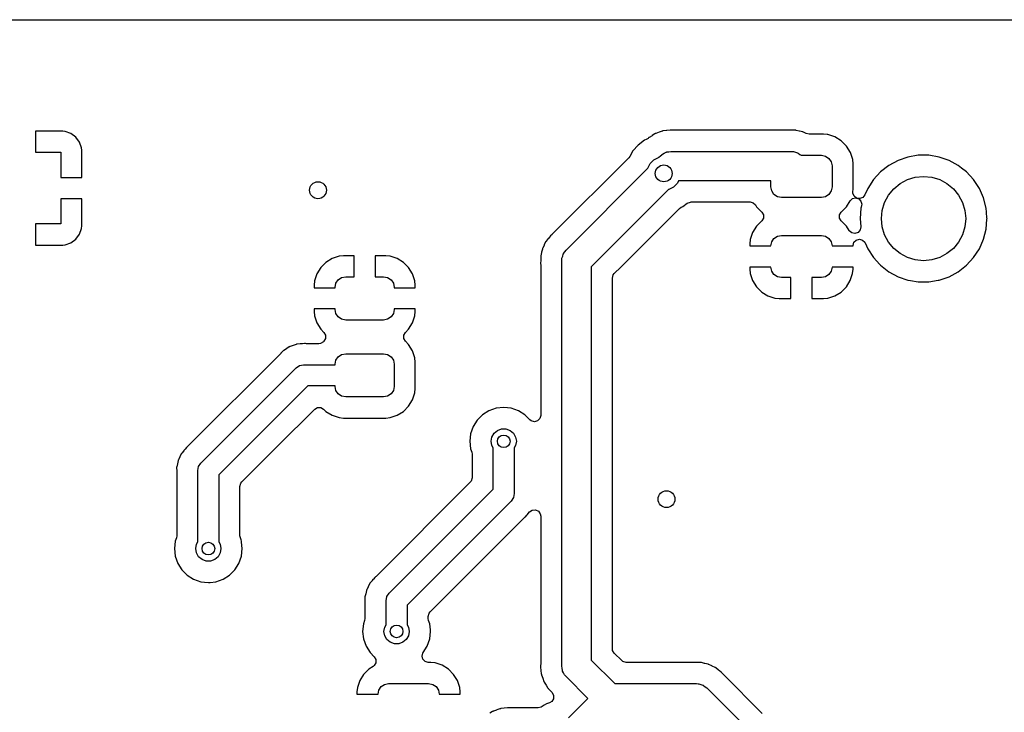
# Model space of a CAD drawing. Extents: x 44 to 146, y -87 to -25.
# Tile 19 of 20: x 106 to 130, y -42 to -25. Entities that reach past the tile are written whole.
import ezdxf

# ---------------------------------------------------------------- set-up
doc = ezdxf.new("R2010")
doc.units = 0
doc.layers.add('BLACK', color=7, linetype='CONTINUOUS')

msp = doc.modelspace()

# ---------------------------------------------------------------- linework, layer by layer
at = {"layer": 'BLACK', "linetype": 'CONTINUOUS'}
for p, q in [((84.320298, -25.2545), (140.635872, -25.2545)), ((107.347823, -27.9), (106.7, -27.9)), ((106.7, -27.9), (106.7, -28.4)), ((107.347842, -27.900001), (107.347823, -27.9)), ((107.407378, -27.906401), (107.347842, -27.900001)), ((107.542084, -27.956645), (107.407376, -27.906401)), ((107.407376, -27.906401), (107.407378, -27.906401)), ((107.542094, -27.95665), (107.542084, -27.956645)), ((107.657187, -28.042809), (107.542094, -27.95665)), ((121.322548, -28.005605), (121.254861, -28.046331)), ((121.325975, -28.003479), (121.322548, -28.005605)), ((121.392485, -27.960966), (121.325975, -28.003479)), ((121.399721, -27.957378), (121.392485, -27.960966)), ((121.405993, -27.954232), (121.399664, -27.957264)), ((121.399664, -27.957264), (121.399721, -27.957378)), ((121.406047, -27.954347), (121.405993, -27.954232)), ((121.413372, -27.950958), (121.406047, -27.954347)), ((121.488216, -27.925738), (121.413372, -27.950958)), ((121.492015, -27.9244), (121.488216, -27.925738)), ((121.566129, -27.897173), (121.492015, -27.9244)), ((121.573972, -27.895223), (121.566129, -27.897173)), ((121.580772, -27.893497), (121.573941, -27.895098)), ((121.573941, -27.895098), (121.573972, -27.895223)), ((121.5808, -27.893623), (121.580772, -27.893497)), ((121.588687, -27.891886), (121.5808, -27.893623)), ((121.58869, -27.891886), (121.588687, -27.891886)), ((121.588692, -27.891885), (121.58869, -27.891886)), ((121.588696, -27.891885), (121.588692, -27.891885)), ((121.667225, -27.883343), (121.588696, -27.891885)), ((121.671225, -27.882853), (121.667225, -27.883343)), ((121.74943, -27.872198), (121.671225, -27.882853)), ((121.796781, -27.876054), (121.74943, -27.872198)), ((121.801123, -27.876408), (121.796781, -27.876054)), ((121.813216, -27.8769), (121.801123, -27.876408)), ((124.527572, -27.8769), (121.813216, -27.8769)), ((124.545104, -27.875233), (124.527572, -27.8769)), ((124.545115, -27.875363), (124.545104, -27.875233)), ((124.553173, -27.874706), (124.545115, -27.875363)), ((124.6321, -27.876845), (124.553173, -27.874706)), ((124.636135, -27.8769), (124.6321, -27.876845)), ((124.715096, -27.8769), (124.636135, -27.8769)), ((124.715097, -27.8769), (124.715096, -27.8769)), ((124.723125, -27.877773), (124.715097, -27.8769)), ((124.723138, -27.877644), (124.723125, -27.877773)), ((124.730112, -27.878498), (124.723138, -27.877644)), ((124.730095, -27.878626), (124.730112, -27.878498)), ((124.738099, -27.879716), (124.730095, -27.878626)), ((124.814743, -27.898777), (124.738099, -27.879716)), ((124.818671, -27.899697), (124.814743, -27.898777)), ((124.895763, -27.916666), (124.818671, -27.899697)), ((124.903418, -27.919246), (124.895763, -27.916666)), ((124.903459, -27.919123), (124.903418, -27.919246)), ((124.910086, -27.921456), (124.903459, -27.919123)), ((124.910041, -27.921579), (124.910086, -27.921456)), ((124.91762, -27.924363), (124.910041, -27.921579)), ((124.979771, -27.955186), (124.91762, -27.924363)), ((125.045971, -27.9707), (124.979771, -27.955186)), ((125.391405, -27.9707), (125.045971, -27.9707)), ((125.391409, -27.9707), (125.391405, -27.9707)), ((125.473639, -27.9791), (125.391409, -27.9707)), ((125.494198, -27.981201), (125.473639, -27.9791)), ((125.564741, -28.004577), (125.494198, -27.981201)), ((125.660734, -28.036386), (125.564741, -28.004577)), ((107.65719, -28.042812), (107.657187, -28.042809)), ((107.743349, -28.157905), (107.65719, -28.042812)), ((107.743354, -28.157915), (107.743349, -28.157905)), ((107.793598, -28.292622), (107.743354, -28.157915)), ((120.994127, -28.227113), (120.867468, -28.367782)), ((121.147273, -28.115846), (120.994127, -28.227113)), ((121.147277, -28.115844), (121.147273, -28.115846)), ((121.183499, -28.099717), (121.147277, -28.115844)), ((121.228248, -28.068963), (121.183499, -28.099717)), ((121.236611, -28.0606), (121.228248, -28.068963)), ((121.242905, -28.055541), (121.236611, -28.0606)), ((121.248355, -28.051118), (121.242825, -28.055441)), ((121.242825, -28.055441), (121.242905, -28.055541)), ((121.248432, -28.051219), (121.248355, -28.051118)), ((121.254861, -28.046331), (121.248432, -28.051219)), ((125.810056, -28.128488), (125.660734, -28.036386)), ((125.934112, -28.252544), (125.810056, -28.128488)), ((126.026214, -28.401866), (125.934112, -28.252544)), ((106.7, -28.4), (107.3, -28.4)), ((107.3, -28.4), (107.3, -29)), ((107.799998, -28.352157), (107.793598, -28.292622)), ((107.8, -28.352177), (107.799998, -28.352157)), ((107.8, -29), (107.8, -28.352177)), ((120.867465, -28.367787), (120.792635, -28.497394)), ((120.867468, -28.367782), (120.867465, -28.367787)), ((121.487152, -28.517872), (121.525112, -28.479913)), ((121.525112, -28.479913), (121.552717, -28.456533)), ((121.552717, -28.456533), (121.557626, -28.451201)), ((121.557626, -28.451201), (121.561468, -28.449121)), ((121.561468, -28.449121), (121.569223, -28.442554)), ((121.569223, -28.442554), (121.614563, -28.420387)), ((121.614563, -28.420387), (121.658955, -28.396364)), ((121.658955, -28.396364), (121.666163, -28.395161)), ((121.666163, -28.395161), (121.672732, -28.39195)), ((121.672732, -28.39195), (121.722822, -28.385706)), ((121.722822, -28.385706), (121.7726, -28.3774)), ((121.7726, -28.3774), (124.6226, -28.3774)), ((124.6226, -28.3774), (124.65865, -28.380387)), ((124.65865, -28.380387), (124.665893, -28.380088)), ((124.665893, -28.380088), (124.67008, -28.381334)), ((124.67008, -28.381334), (124.680208, -28.382174)), ((124.680208, -28.382174), (124.727939, -28.39856)), ((124.727939, -28.39856), (124.776319, -28.412963)), ((124.776319, -28.412963), (124.782267, -28.41721)), ((124.782267, -28.41721), (124.789182, -28.419584)), ((124.789182, -28.419584), (124.82902, -28.450591)), ((124.82902, -28.450591), (124.857884, -28.4712)), ((124.857884, -28.4712), (125.3414, -28.4712)), ((125.3414, -28.4712), (125.437071, -28.49023)), ((126.081399, -28.568403), (126.026214, -28.401866)), ((127.637664, -28.4715), (127.39239, -28.512427)), ((127.637665, -28.4715), (127.637664, -28.4715)), ((127.886335, -28.4715), (127.637665, -28.4715)), ((128.131609, -28.512427), (127.886335, -28.4715)), ((120.768957, -28.528252), (118.959726, -30.337483)), ((120.792635, -28.497394), (120.768957, -28.528252)), ((121.219577, -28.776393), (121.276393, -28.664886)), ((121.276393, -28.664886), (121.364886, -28.576393)), ((121.364886, -28.576393), (121.476393, -28.519577)), ((121.476393, -28.519577), (121.487152, -28.517872)), ((125.437071, -28.49023), (125.518177, -28.544423)), ((125.518177, -28.544423), (125.57237, -28.625529)), ((125.57237, -28.625529), (125.5914, -28.7212)), ((125.5914, -28.7212), (125.5914, -29.2212)), ((126.091899, -28.671192), (126.081399, -28.568403)), ((126.0919, -29.271209), (126.091899, -28.671192)), ((126.938489, -28.711527), (126.742256, -28.864261)), ((126.938494, -28.711523), (126.938489, -28.711527)), ((127.157184, -28.593174), (126.938494, -28.711523)), ((127.157188, -28.593172), (127.157184, -28.593174)), ((127.392386, -28.512428), (127.157188, -28.593172)), ((127.39239, -28.512427), (127.392386, -28.512428)), ((128.131613, -28.512428), (128.131609, -28.512427)), ((128.366811, -28.593172), (128.131613, -28.512428)), ((128.366815, -28.593174), (128.366811, -28.593172)), ((128.585505, -28.711523), (128.366815, -28.593174)), ((128.585508, -28.711525), (128.585505, -28.711523)), ((128.585509, -28.711526), (128.585508, -28.711525)), ((128.664343, -28.772885), (128.585509, -28.711526)), ((119.284913, -30.720113), (121.217872, -28.787153)), ((121.217872, -28.787153), (121.219577, -28.776393)), ((126.742256, -28.864261), (126.573837, -29.047212)), ((128.781743, -28.864261), (128.664343, -28.772885)), ((128.950162, -29.047212), (128.781743, -28.864261)), ((107.3, -29), (107.8, -29)), ((121.923607, -29.135114), (121.835114, -29.223607)), ((121.953014, -29.0774), (121.923607, -29.135114)), ((124.1414, -29.0774), (121.953014, -29.0774)), ((124.1414, -29.2212), (124.1414, -29.0774)), ((126.573837, -29.047212), (126.437828, -29.25539)), ((127.054893, -29.264893), (127.20643, -29.14053)), ((127.20643, -29.14053), (127.379317, -29.04812)), ((127.379317, -29.04812), (127.56691, -28.991215)), ((127.56691, -28.991215), (127.762, -28.972)), ((127.762, -28.972), (127.95709, -28.991215)), ((127.95709, -28.991215), (128.144683, -29.04812)), ((128.144683, -29.04812), (128.31757, -29.14053)), ((128.31757, -29.14053), (128.469107, -29.264893)), ((128.950163, -29.047214), (128.950162, -29.047212)), ((128.950164, -29.047215), (128.950163, -29.047214)), ((129.086173, -29.255393), (128.950164, -29.047215)), ((121.712846, -29.282127), (119.8824, -31.112574)), ((121.723607, -29.280423), (121.712846, -29.282127)), ((121.835114, -29.223607), (121.723607, -29.280423)), ((124.16043, -29.316871), (124.1414, -29.2212)), ((124.214623, -29.397977), (124.16043, -29.316871)), ((124.295729, -29.45217), (124.214623, -29.397977)), ((125.518177, -29.397977), (125.437071, -29.45217)), ((125.57237, -29.316871), (125.518177, -29.397977)), ((125.5914, -29.2212), (125.57237, -29.316871)), ((126.085398, -29.334852), (126.0919, -29.271209)), ((126.08553, -29.366383), (126.085398, -29.334852)), ((126.113566, -29.438235), (126.08553, -29.366383)), ((126.370076, -29.409847), (126.321868, -29.470053)), ((126.437828, -29.25539), (126.370076, -29.409847)), ((126.83812, -29.589317), (126.93053, -29.41643)), ((126.93053, -29.41643), (127.054893, -29.264893)), ((128.469107, -29.264893), (128.59347, -29.41643)), ((128.59347, -29.41643), (128.68588, -29.589317)), ((129.186063, -29.483119), (129.086173, -29.255393)), ((107.8, -29.5), (107.3, -29.5)), ((107.3, -29.5), (107.3, -30.1)), ((107.8, -30.147822), (107.8, -29.5)), ((122.05273, -29.684151), (122.159806, -29.606355)), ((122.159806, -29.606355), (122.231812, -29.578716)), ((122.231812, -29.578716), (122.247386, -29.5779)), ((122.247386, -29.5779), (123.646473, -29.5779)), ((123.646473, -29.5779), (123.720973, -29.597862)), ((123.720973, -29.597862), (123.773289, -29.648678)), ((123.773289, -29.648678), (123.798688, -29.689856)), ((124.3914, -29.4712), (124.295729, -29.45217)), ((125.3414, -29.4712), (124.3914, -29.4712)), ((125.437071, -29.45217), (125.3414, -29.4712)), ((125.934112, -29.689856), (126.020879, -29.549182)), ((126.020879, -29.549182), (126.076979, -29.496254)), ((126.076979, -29.496254), (126.152028, -29.478466)), ((126.170844, -29.484099), (126.113566, -29.438235)), ((126.152028, -29.478466), (126.170844, -29.484099)), ((126.250016, -29.498089), (126.18378, -29.487971)), ((126.18378, -29.487971), (126.225916, -29.500586)), ((126.225916, -29.500586), (126.278845, -29.556686)), ((126.321868, -29.470053), (126.250016, -29.498089)), ((126.278845, -29.556686), (126.296633, -29.631735)), ((126.296633, -29.631735), (126.292137, -29.663975)), ((126.781215, -29.77691), (126.83812, -29.589317)), ((128.68588, -29.589317), (128.742785, -29.77691)), ((129.247108, -29.724179), (129.186063, -29.483119)), ((120.581587, -31.1212), (121.971749, -29.731037)), ((121.971749, -29.731037), (122.016504, -29.70028)), ((122.016504, -29.70028), (122.040743, -29.689487)), ((122.040743, -29.689487), (122.05273, -29.684151)), ((123.798688, -29.689856), (123.922744, -29.813912)), ((123.922744, -29.813912), (123.922746, -29.813913)), ((123.922746, -29.813913), (123.925027, -29.816194)), ((123.925027, -29.816194), (123.963591, -29.882989)), ((123.963591, -29.882989), (123.963591, -29.960117)), ((125.769209, -29.88299), (125.807773, -29.816195)), ((125.769209, -29.960118), (125.769209, -29.88299)), ((125.807773, -29.816195), (125.861086, -29.762882)), ((125.861086, -29.762882), (125.934112, -29.689856)), ((126.276891, -29.724183), (126.256357, -29.971998)), ((126.283616, -29.697626), (126.276891, -29.724183)), ((126.292137, -29.663975), (126.283616, -29.697626)), ((126.762, -29.972), (126.781215, -29.77691)), ((128.742785, -29.77691), (128.762, -29.972)), ((129.254733, -29.816195), (129.247108, -29.724179)), ((129.266658, -29.960118), (129.254733, -29.816195)), ((107.3, -30.1), (106.7, -30.1)), ((106.7, -30.1), (106.7, -30.6)), ((123.925027, -30.026912), (123.79908, -30.152858)), ((123.963591, -29.960117), (123.925027, -30.026912)), ((125.807773, -30.026913), (125.769209, -29.960118)), ((125.933719, -30.152859), (125.807773, -30.026913)), ((126.256357, -29.971998), (126.256357, -29.972001)), ((126.256357, -29.972001), (126.272349, -30.164996)), ((126.781215, -30.16709), (126.762, -29.972)), ((128.762, -29.972), (128.742785, -30.16709)), ((129.247108, -30.219821), (129.266814, -29.982001)), ((129.267643, -29.972), (129.266658, -29.960118)), ((129.266814, -29.982001), (129.267643, -29.972)), ((107.65719, -30.457187), (107.743349, -30.342094)), ((107.743349, -30.342094), (107.743354, -30.342084)), ((107.743354, -30.342084), (107.793598, -30.207377)), ((107.793598, -30.207377), (107.799998, -30.147842)), ((107.799998, -30.147842), (107.8, -30.147822)), ((118.95083, -30.345684), (118.911304, -30.379258)), ((118.959726, -30.337483), (118.95083, -30.345684)), ((123.707042, -30.302078), (123.651894, -30.468502)), ((123.79908, -30.152859), (123.707042, -30.302078)), ((123.79908, -30.152858), (123.79908, -30.152859)), ((125.997041, -30.255521), (125.933719, -30.152859)), ((126.001413, -30.262201), (125.997041, -30.255521)), ((126.060268, -30.312049), (126.001413, -30.262201)), ((126.136162, -30.325791), (126.060268, -30.312049)), ((126.208759, -30.299745), (126.136162, -30.325791)), ((126.258607, -30.24089), (126.208759, -30.299745)), ((126.272349, -30.164996), (126.258607, -30.24089)), ((126.83812, -30.354683), (126.781215, -30.16709)), ((126.93053, -30.52757), (126.83812, -30.354683)), ((128.68588, -30.354683), (128.59347, -30.52757)), ((128.742785, -30.16709), (128.68588, -30.354683)), ((129.186063, -30.460881), (129.247108, -30.219821)), ((107.407377, -30.593598), (107.542084, -30.543354)), ((107.542084, -30.543354), (107.542094, -30.543349)), ((107.542094, -30.543349), (107.657187, -30.45719)), ((107.657187, -30.45719), (107.65719, -30.457187)), ((118.799344, -30.526537), (118.766182, -30.598214)), ((118.803509, -30.519616), (118.799344, -30.526537)), ((118.807097, -30.513587), (118.803399, -30.519549)), ((118.803399, -30.519549), (118.803509, -30.519616)), ((118.807204, -30.513656), (118.807097, -30.513587)), ((118.811552, -30.506854), (118.807204, -30.513656)), ((118.834906, -30.4778), (118.811552, -30.506854)), ((118.861055, -30.445267), (118.834906, -30.4778)), ((118.863523, -30.44211), (118.861055, -30.445267)), ((118.911296, -30.379266), (118.863523, -30.44211)), ((118.911304, -30.379258), (118.911296, -30.379266)), ((123.651892, -30.468511), (123.6414, -30.57121)), ((123.6414, -30.57121), (123.6414, -30.6212)), ((123.651894, -30.468502), (123.651892, -30.468511)), ((124.1414, -30.6212), (124.16043, -30.525529)), ((124.16043, -30.525529), (124.214623, -30.444423)), ((124.214623, -30.444423), (124.295729, -30.39023)), ((124.295729, -30.39023), (124.3914, -30.3712)), ((124.3914, -30.3712), (125.3414, -30.3712)), ((125.3414, -30.3712), (125.437071, -30.39023)), ((125.437071, -30.39023), (125.518177, -30.444423)), ((125.518177, -30.444423), (125.57237, -30.525529)), ((125.57237, -30.525529), (125.5914, -30.6212)), ((126.091399, -30.609444), (126.111361, -30.534944)), ((126.111361, -30.534944), (126.165899, -30.480406)), ((126.165899, -30.480406), (126.240399, -30.460444)), ((126.240399, -30.460444), (126.314899, -30.480406)), ((126.314899, -30.480406), (126.369437, -30.534944)), ((126.369437, -30.534944), (126.376849, -30.549592)), ((126.376849, -30.549592), (126.437825, -30.688605)), ((127.054893, -30.679107), (126.93053, -30.52757)), ((128.59347, -30.52757), (128.469107, -30.679107)), ((129.086173, -30.688607), (129.186063, -30.460881)), ((106.7, -30.6), (107.347823, -30.6)), ((107.347823, -30.6), (107.347842, -30.599998)), ((107.347842, -30.599998), (107.407377, -30.593598)), ((118.703777, -30.775454), (118.684715, -30.852106)), ((118.704697, -30.771528), (118.703777, -30.775454)), ((118.721667, -30.694434), (118.704697, -30.771528)), ((118.724247, -30.686778), (118.721667, -30.694434)), ((118.726458, -30.68011), (118.724125, -30.686736)), ((118.724125, -30.686736), (118.724247, -30.686778)), ((118.726581, -30.680155), (118.726458, -30.68011)), ((118.729365, -30.672575), (118.726581, -30.680155)), ((118.764441, -30.601848), (118.729365, -30.672575)), ((118.766182, -30.598214), (118.764441, -30.601848)), ((119.20356, -30.86226), (119.217963, -30.813881)), ((119.217963, -30.813881), (119.22221, -30.807932)), ((119.22221, -30.807932), (119.224584, -30.801018)), ((119.224584, -30.801018), (119.255591, -30.761179)), ((119.255591, -30.761179), (119.284913, -30.720113)), ((123.6414, -30.6212), (124.1414, -30.6212)), ((125.5914, -30.6212), (126.091399, -30.6212)), ((126.091399, -30.6212), (126.091399, -30.609444)), ((126.437825, -30.688605), (126.573837, -30.896787)), ((127.20643, -30.80347), (127.054893, -30.679107)), ((127.379317, -30.89588), (127.20643, -30.80347)), ((128.31757, -30.80347), (128.144683, -30.89588)), ((128.469107, -30.679107), (128.31757, -30.80347)), ((128.950164, -30.896785), (129.086173, -30.688607)), ((113.588659, -31.01068), (113.46468, -31.134659)), ((113.737878, -30.918642), (113.588659, -31.01068)), ((113.904303, -30.863494), (113.737878, -30.918642)), ((114.007026, -30.853), (113.904303, -30.863494)), ((114.257, -30.853), (114.007026, -30.853)), ((114.257, -31.353), (114.257, -30.853)), ((115.006989, -30.853), (114.757, -30.853)), ((114.757, -30.853), (114.757, -31.353)), ((115.109688, -30.863492), (115.006989, -30.853)), ((115.109697, -30.863494), (115.109688, -30.863492)), ((115.276121, -30.918642), (115.109697, -30.863494)), ((115.42534, -31.01068), (115.276121, -30.918642)), ((115.549319, -31.134659), (115.42534, -31.01068)), ((118.681845, -30.958099), (118.679706, -31.037028)), ((118.679706, -31.037028), (118.680363, -31.045088)), ((118.680363, -31.045088), (118.680232, -31.045098)), ((118.680232, -31.045098), (118.6819, -31.062628)), ((118.6819, -30.954064), (118.681845, -30.958099)), ((118.682773, -30.867079), (118.6819, -30.875107)), ((118.6819, -30.875107), (118.6819, -30.954064)), ((118.683498, -30.860089), (118.682644, -30.867065)), ((118.682644, -30.867065), (118.682773, -30.867079)), ((118.683625, -30.860107), (118.683498, -30.860089)), ((118.684715, -30.852106), (118.683625, -30.860107)), ((119.1824, -30.9676), (119.185387, -30.931549)), ((119.1824, -40.5892), (119.1824, -30.9676)), ((119.185088, -30.924307), (119.186334, -30.920119)), ((119.185387, -30.931549), (119.185088, -30.924307)), ((119.186334, -30.920119), (119.187174, -30.909992)), ((119.187174, -30.909992), (119.20356, -30.86226)), ((126.573837, -30.896787), (126.726505, -31.062628)), ((127.56691, -30.952785), (127.379317, -30.89588)), ((127.762, -30.972), (127.56691, -30.952785)), ((127.95709, -30.952785), (127.762, -30.972)), ((128.144683, -30.89588), (127.95709, -30.952785)), ((128.781744, -31.079738), (128.950164, -30.896785)), ((113.372642, -31.283878), (113.317494, -31.450302)), ((113.46468, -31.134659), (113.372642, -31.283878)), ((115.641357, -31.283878), (115.549319, -31.134659)), ((115.696505, -31.450303), (115.641357, -31.283878)), ((118.6819, -31.062628), (118.6819, -34.640104)), ((119.8824, -31.112574), (119.8824, -40.444225)), ((120.402862, -31.307105), (120.426537, -31.27625)), ((120.426537, -31.27625), (120.581587, -31.1212)), ((124.1414, -31.1212), (123.641401, -31.1212)), ((123.641401, -31.1212), (123.641401, -31.171173)), ((123.641401, -31.171173), (123.651894, -31.273896)), ((123.651894, -31.273896), (123.707042, -31.440321)), ((124.16043, -31.216871), (124.1414, -31.1212)), ((124.214623, -31.297977), (124.16043, -31.216871)), ((125.57237, -31.216871), (125.518177, -31.297977)), ((125.5914, -31.1212), (125.57237, -31.216871)), ((126.0914, -31.1212), (125.5914, -31.1212)), ((126.025757, -31.440321), (126.080905, -31.273897)), ((126.080905, -31.273897), (126.080907, -31.273888)), ((126.080907, -31.273888), (126.091399, -31.171189)), ((126.091399, -31.171189), (126.0914, -31.171179)), ((126.0914, -31.171179), (126.0914, -31.1212)), ((126.726505, -31.062628), (126.742256, -31.079738)), ((126.742256, -31.079738), (126.938491, -31.232474)), ((126.938491, -31.232474), (126.938492, -31.232474)), ((126.938492, -31.232474), (126.938494, -31.232476)), ((126.938494, -31.232476), (127.157184, -31.350825)), ((128.36681, -31.350828), (128.585509, -31.232474)), ((128.585509, -31.232474), (128.781744, -31.079738)), ((113.317492, -31.450311), (113.307, -31.55301)), ((113.317494, -31.450302), (113.317492, -31.450311)), ((113.807, -31.603), (113.82603, -31.507329)), ((113.82603, -31.507329), (113.880223, -31.426223)), ((113.880223, -31.426223), (113.961329, -31.37203)), ((113.961329, -31.37203), (114.057, -31.353)), ((114.057, -31.353), (114.257, -31.353)), ((114.757, -31.353), (114.957, -31.353)), ((114.957, -31.353), (115.052671, -31.37203)), ((115.052671, -31.37203), (115.133777, -31.426223)), ((115.133777, -31.426223), (115.18797, -31.507329)), ((115.18797, -31.507329), (115.207, -31.603)), ((115.706999, -31.553026), (115.696505, -31.450303)), ((120.3829, -31.381605), (120.402862, -31.307105)), ((120.3829, -36.706804), (120.3829, -31.381605)), ((123.707042, -31.440321), (123.79908, -31.58954)), ((124.295729, -31.35217), (124.214623, -31.297977)), ((124.3914, -31.3712), (124.295729, -31.35217)), ((124.6164, -31.3712), (124.3914, -31.3712)), ((124.6164, -31.871199), (124.6164, -31.3712)), ((125.3414, -31.3712), (125.1164, -31.3712)), ((125.1164, -31.3712), (125.1164, -31.871199)), ((125.437071, -31.35217), (125.3414, -31.3712)), ((125.518177, -31.297977), (125.437071, -31.35217)), ((125.933719, -31.58954), (126.025757, -31.440321)), ((127.157184, -31.350825), (127.15719, -31.350828)), ((127.15719, -31.350828), (127.392386, -31.431571)), ((127.392386, -31.431571), (127.39239, -31.431572)), ((127.39239, -31.431572), (127.452314, -31.441571)), ((127.452314, -31.441571), (127.637665, -31.4725)), ((127.637665, -31.4725), (127.637667, -31.4725)), ((127.637667, -31.4725), (127.886333, -31.4725)), ((127.886333, -31.4725), (127.886335, -31.4725)), ((127.886335, -31.4725), (128.108434, -31.435439)), ((128.108434, -31.435439), (128.131609, -31.431572)), ((128.131609, -31.431572), (128.13161, -31.431571)), ((128.13161, -31.431571), (128.131614, -31.431571)), ((128.131614, -31.431571), (128.36681, -31.350828)), ((113.307, -31.55301), (113.307, -31.6155)), ((113.307, -31.6155), (113.807, -31.6155)), ((113.807, -31.6155), (113.807, -31.603)), ((115.207, -31.603), (115.207, -31.6155)), ((115.207, -31.6155), (115.706999, -31.6155)), ((115.706999, -31.6155), (115.706999, -31.553026)), ((123.79908, -31.58954), (123.923059, -31.713519)), ((123.923059, -31.713519), (124.072278, -31.805557)), ((125.660521, -31.805557), (125.80974, -31.713519)), ((125.80974, -31.713519), (125.933719, -31.58954)), ((124.072278, -31.805557), (124.238702, -31.860705)), ((124.238702, -31.860705), (124.238711, -31.860707)), ((124.238711, -31.860707), (124.341415, -31.871199)), ((124.341415, -31.871199), (124.6164, -31.871199)), ((125.1164, -31.871199), (125.391374, -31.871199)), ((125.391374, -31.871199), (125.494096, -31.860705)), ((125.494096, -31.860705), (125.660521, -31.805557)), ((113.807, -32.1155), (113.307001, -32.1155)), ((113.307001, -32.1155), (113.307001, -32.177973)), ((113.307001, -32.177973), (113.317494, -32.280696)), ((113.807, -32.128), (113.807, -32.1155)), ((113.82603, -32.223671), (113.807, -32.128)), ((113.880223, -32.304777), (113.82603, -32.223671)), ((115.18797, -32.223671), (115.133777, -32.304777)), ((115.207, -32.128), (115.18797, -32.223671)), ((115.707, -32.1155), (115.207, -32.1155)), ((115.207, -32.1155), (115.207, -32.128)), ((115.696507, -32.280688), (115.706999, -32.177989)), ((115.706999, -32.177989), (115.707, -32.177979)), ((115.707, -32.177979), (115.707, -32.1155)), ((113.317494, -32.280696), (113.372642, -32.447121)), ((113.372642, -32.447121), (113.46468, -32.59634)), ((113.961329, -32.35897), (113.880223, -32.304777)), ((114.057, -32.378), (113.961329, -32.35897)), ((114.957, -32.378), (114.057, -32.378)), ((115.052671, -32.35897), (114.957, -32.378)), ((115.133777, -32.304777), (115.052671, -32.35897)), ((115.549319, -32.59634), (115.641357, -32.447121)), ((115.641357, -32.447121), (115.696505, -32.280697)), ((115.696505, -32.280697), (115.696507, -32.280688)), ((113.46468, -32.59634), (113.464681, -32.596341)), ((113.464681, -32.596341), (113.540627, -32.672288)), ((113.540627, -32.672288), (113.57919, -32.739083)), ((115.434809, -32.739082), (115.473373, -32.672287)), ((115.473373, -32.672287), (115.549319, -32.59634)), ((113.527277, -32.896355), (113.460483, -32.934922)), ((113.54063, -32.883001), (113.527277, -32.896355)), ((113.57919, -32.816211), (113.54063, -32.883001)), ((113.57919, -32.739083), (113.57919, -32.816211)), ((115.434809, -32.81621), (115.434809, -32.739082)), ((115.473373, -32.883005), (115.434809, -32.81621)), ((115.549712, -32.959344), (115.473373, -32.883005)), ((112.573805, -33.111668), (112.52258, -33.165962)), ((112.580452, -33.106091), (112.573805, -33.111668)), ((112.583854, -33.10294), (112.580263, -33.105865)), ((112.580263, -33.105865), (112.580452, -33.106091)), ((112.584037, -33.103171), (112.583854, -33.10294)), ((112.590848, -33.097785), (112.584037, -33.103171)), ((112.654368, -33.058605), (112.590848, -33.097785)), ((112.65802, -33.056279), (112.654368, -33.058605)), ((112.720386, -33.015261), (112.65802, -33.056279)), ((112.728139, -33.011367), (112.720386, -33.015261)), ((112.732182, -33.009083), (112.728007, -33.011104)), ((112.728007, -33.011104), (112.728139, -33.011367)), ((112.732307, -33.009351), (112.732182, -33.009083)), ((112.74017, -33.005684), (112.732307, -33.009351)), ((112.7853, -32.990729), (112.74017, -33.005684)), ((112.811024, -32.982204), (112.7853, -32.990729)), ((112.815092, -32.980791), (112.811024, -32.982204)), ((112.885246, -32.955258), (112.815092, -32.980791)), ((112.893681, -32.953259), (112.885246, -32.955258)), ((112.89815, -32.951965), (112.893612, -32.952971)), ((112.893612, -32.952971), (112.893681, -32.953259)), ((112.89821, -32.952254), (112.89815, -32.951965)), ((112.906699, -32.950501), (112.89821, -32.952254)), ((112.981064, -32.943994), (112.906699, -32.950501)), ((112.985366, -32.943554), (112.981064, -32.943994)), ((113.01578, -32.94), (112.985366, -32.943554)), ((113.020231, -32.94), (113.01578, -32.94)), ((113.033216, -32.939433), (113.020231, -32.94)), ((113.081477, -32.935211), (113.033216, -32.939433)), ((113.103434, -32.938427), (113.081477, -32.935211)), ((113.125028, -32.94), (113.103434, -32.938427)), ((113.421914, -32.94), (113.125028, -32.94)), ((113.460483, -32.934922), (113.421914, -32.94)), ((115.641814, -33.108666), (115.549712, -32.959344)), ((115.696999, -33.275203), (115.641814, -33.108666)), ((112.519563, -33.169068), (110.315646, -35.372984)), ((112.52258, -33.165962), (112.519563, -33.169068)), ((113.807, -33.428), (113.82603, -33.332329)), ((113.82603, -33.332329), (113.880223, -33.251223)), ((113.880223, -33.251223), (113.961329, -33.19703)), ((113.961329, -33.19703), (114.057, -33.178)), ((114.057, -33.178), (114.957, -33.178)), ((114.957, -33.178), (115.052671, -33.19703)), ((115.052671, -33.19703), (115.133777, -33.251223)), ((115.133777, -33.251223), (115.18797, -33.332329)), ((115.18797, -33.332329), (115.207, -33.428)), ((115.707499, -33.377992), (115.696999, -33.275203)), ((115.7075, -34.003009), (115.707499, -33.377992)), ((110.623223, -35.773223), (112.88272, -33.513726)), ((112.88272, -33.513726), (112.882723, -33.513723)), ((112.882723, -33.513723), (112.963829, -33.45953)), ((112.963829, -33.45953), (113.0595, -33.440499)), ((113.0595, -33.440499), (113.059505, -33.4405)), ((113.059505, -33.4405), (113.807, -33.4405)), ((113.807, -33.4405), (113.807, -33.428)), ((115.207, -33.428), (115.207, -33.953)), ((113.163053, -33.9405), (111.05, -36.053553)), ((113.807, -33.9405), (113.163053, -33.9405)), ((113.807, -33.953), (113.807, -33.9405)), ((113.82603, -34.048671), (113.807, -33.953)), ((113.880223, -34.129777), (113.82603, -34.048671)), ((115.18797, -34.048671), (115.133777, -34.129777)), ((115.207, -33.953), (115.18797, -34.048671)), ((115.696999, -34.105797), (115.7075, -34.003009)), ((113.961329, -34.18397), (113.880223, -34.129777)), ((114.057, -34.203), (113.961329, -34.18397)), ((114.957, -34.203), (114.057, -34.203)), ((115.052671, -34.18397), (114.957, -34.203)), ((115.133777, -34.129777), (115.052671, -34.18397)), ((115.549712, -34.421656), (115.641814, -34.272334)), ((115.641814, -34.272334), (115.696999, -34.105797)), ((112.438383, -35.372984), (113.321642, -34.489724)), ((113.321642, -34.489724), (113.388435, -34.451162)), ((113.388435, -34.451162), (113.465563, -34.451162)), ((113.465563, -34.451162), (113.532358, -34.489726)), ((113.532358, -34.489726), (113.588344, -34.545712)), ((113.588344, -34.545712), (113.737666, -34.637814)), ((115.276334, -34.637814), (115.425656, -34.545712)), ((115.425656, -34.545712), (115.549712, -34.421656)), ((117.455677, -34.529411), (117.302938, -34.625384)), ((117.625947, -34.469831), (117.455677, -34.529411)), ((117.805199, -34.449635), (117.625947, -34.469831)), ((117.805201, -34.449635), (117.805199, -34.449635)), ((117.984453, -34.469831), (117.805201, -34.449635)), ((117.984454, -34.469831), (117.984453, -34.469831)), ((117.984455, -34.469832), (117.984454, -34.469831)), ((118.154722, -34.529411), (117.984455, -34.469832)), ((118.307462, -34.625384), (118.154722, -34.529411)), ((113.737666, -34.637814), (113.904203, -34.692999)), ((113.904203, -34.692999), (114.006991, -34.7035)), ((114.006991, -34.7035), (115.007008, -34.703499)), ((115.007008, -34.703499), (115.109797, -34.692999)), ((115.109797, -34.692999), (115.276334, -34.637814)), ((117.175384, -34.752938), (117.079411, -34.905677)), ((117.302938, -34.625384), (117.175384, -34.752938)), ((118.307463, -34.625385), (118.307462, -34.625384)), ((118.427541, -34.745463), (118.307463, -34.625385)), ((118.4584, -34.769142), (118.427541, -34.745463)), ((118.5329, -34.789104), (118.4584, -34.769142)), ((118.6074, -34.769142), (118.5329, -34.789104)), ((118.661938, -34.714604), (118.6074, -34.769142)), ((118.6819, -34.640104), (118.661938, -34.714604)), ((117.079411, -34.905677), (117.019831, -35.075947)), ((117.575387, -35.062364), (117.6552, -34.995392)), ((117.6552, -34.995392), (117.753106, -34.959758)), ((117.753106, -34.959758), (117.857294, -34.959758)), ((117.857294, -34.959758), (117.9552, -34.995392)), ((117.9552, -34.995392), (118.035013, -35.062364)), ((117.019831, -35.075947), (116.999635, -35.255198)), ((116.999635, -35.255198), (116.999635, -35.255201)), ((116.999635, -35.255201), (117.019831, -35.434453)), ((117.5052, -35.2552), (117.523292, -35.152594)), ((117.523292, -35.357806), (117.5052, -35.2552)), ((117.523292, -35.152594), (117.575387, -35.062364)), ((118.035013, -35.062364), (118.087108, -35.152594)), ((118.087108, -35.152594), (118.1052, -35.2552)), ((118.1052, -35.2552), (118.087108, -35.357806)), ((110.21666, -35.477624), (110.168699, -35.534783)), ((110.219389, -35.474275), (110.21666, -35.477624)), ((110.238408, -35.450223), (110.219389, -35.474275)), ((110.241568, -35.447063), (110.238408, -35.450223)), ((110.250331, -35.437498), (110.241568, -35.447063)), ((110.28147, -35.400389), (110.250331, -35.437498)), ((110.299269, -35.387137), (110.28147, -35.400389)), ((110.315646, -35.372984), (110.299269, -35.387137)), ((111.594141, -36.217226), (112.438383, -35.372984)), ((117.019831, -35.434453), (117.019832, -35.434456)), ((117.019832, -35.434456), (117.046339, -35.510209)), ((117.5552, -35.413071), (117.523292, -35.357806)), ((117.5552, -36.391246), (117.5552, -35.413071)), ((118.087108, -35.357806), (118.0552, -35.413071)), ((118.0552, -35.413071), (118.0552, -36.4948)), ((110.082741, -35.712331), (110.067641, -35.785458)), ((110.085472, -35.704091), (110.082741, -35.712331)), ((110.086712, -35.699618), (110.08519, -35.703997)), ((110.08519, -35.703997), (110.085472, -35.704091)), ((110.086992, -35.69972), (110.086712, -35.699618)), ((110.089961, -35.691562), (110.086992, -35.69972)), ((110.123454, -35.62487), (110.089961, -35.691562)), ((110.12534, -35.620975), (110.123454, -35.62487)), ((110.156888, -35.553323), (110.12534, -35.620975)), ((110.161442, -35.545941), (110.156888, -35.553323)), ((110.163684, -35.541873), (110.161192, -35.545786)), ((110.161192, -35.545786), (110.161442, -35.545941)), ((110.16393, -35.542035), (110.163684, -35.541873)), ((110.168699, -35.534783), (110.16393, -35.542035)), ((117.046339, -35.510209), (117.0547, -35.559419)), ((117.0547, -35.559419), (117.0547, -36.122213)), ((110.048023, -35.875494), (110.047266, -35.884145)), ((110.047266, -35.884145), (110.049437, -35.958751)), ((110.048196, -35.870864), (110.047725, -35.875468)), ((110.047725, -35.875468), (110.048023, -35.875494)), ((110.048492, -35.870899), (110.048196, -35.870864)), ((110.049499, -35.862282), (110.048492, -35.870899)), ((110.049437, -35.958751), (110.0495, -35.963084)), ((110.066704, -35.789686), (110.049499, -35.862282)), ((110.067641, -35.785458), (110.066704, -35.789686)), ((110.55, -35.95), (110.56903, -35.854329)), ((110.55, -37.642128), (110.55, -35.95)), ((110.56903, -35.854329), (110.623223, -35.773223)), ((110.0495, -35.963084), (110.0495, -37.49578)), ((111.05, -36.053553), (111.05, -37.642128)), ((117.0547, -36.122213), (117.034738, -36.196713)), ((111.5505, -36.322585), (111.570462, -36.248085)), ((111.5505, -37.49578), (111.5505, -36.322585)), ((111.570462, -36.248085), (111.594141, -36.217226)), ((117.011059, -36.227572), (114.780846, -38.457784)), ((115.088423, -38.858023), (117.5552, -36.391246)), ((117.034738, -36.196713), (117.011059, -36.227572)), ((118.03617, -36.590471), (117.981977, -36.671577)), ((118.0552, -36.4948), (118.03617, -36.590471)), ((117.981973, -36.671579), (115.5152, -39.138353)), ((117.981977, -36.671577), (117.981973, -36.671579)), ((118.418763, -36.931153), (118.481941, -36.886918)), ((118.481941, -36.886918), (118.558775, -36.880197)), ((118.558775, -36.880197), (118.628677, -36.912793)), ((120.3829, -40.175193), (120.3829, -36.706804)), ((116.059337, -39.302029), (118.289553, -37.071812)), ((118.289553, -37.071812), (118.305927, -37.057662)), ((118.305927, -37.057662), (118.32373, -37.04441)), ((118.32373, -37.04441), (118.354873, -37.007293)), ((118.354873, -37.007293), (118.363649, -36.997717)), ((118.363649, -36.997717), (118.36679, -36.994577)), ((118.36679, -36.994577), (118.385788, -36.970548)), ((118.385788, -36.970548), (118.388481, -36.967241)), ((118.388481, -36.967241), (118.418763, -36.931153)), ((118.628677, -36.912793), (118.672915, -36.975974)), ((118.672915, -36.975974), (118.6819, -37.026933)), ((118.6819, -37.026933), (118.6819, -40.548582)), ((110.041139, -37.54499), (110.014632, -37.620743)), ((110.0495, -37.49578), (110.041139, -37.54499)), ((111.558861, -37.54499), (111.5505, -37.49578)), ((111.574678, -37.590194), (111.558861, -37.54499)), ((111.585368, -37.620745), (111.574678, -37.590194)), ((110.014631, -37.620746), (109.994435, -37.799998)), ((109.994435, -37.799998), (109.994435, -37.800001)), ((109.994435, -37.800001), (110.014631, -37.979252)), ((110.014632, -37.620743), (110.014631, -37.620746)), ((110.5, -37.8), (110.518092, -37.697394)), ((110.518092, -37.902606), (110.5, -37.8)), ((110.518092, -37.697394), (110.55, -37.642128)), ((111.05, -37.642128), (111.081908, -37.697394)), ((111.081908, -37.697394), (111.1, -37.8)), ((111.1, -37.8), (111.081908, -37.902606)), ((111.588363, -37.64733), (111.585368, -37.620745)), ((111.585368, -37.979255), (111.605565, -37.8)), ((111.605484, -37.799284), (111.588363, -37.64733)), ((111.605565, -37.8), (111.605484, -37.799284)), ((110.014631, -37.979252), (110.014631, -37.979254)), ((110.014631, -37.979254), (110.014632, -37.979255)), ((110.014632, -37.979255), (110.074211, -38.149522)), ((110.570187, -37.992836), (110.518092, -37.902606)), ((110.65, -38.059808), (110.570187, -37.992836)), ((110.747906, -38.095442), (110.65, -38.059808)), ((110.95, -38.059808), (110.852094, -38.095442)), ((111.029813, -37.992836), (110.95, -38.059808)), ((111.081908, -37.902606), (111.029813, -37.992836)), ((111.525789, -38.149522), (111.585368, -37.979255)), ((110.074211, -38.149522), (110.170184, -38.302262)), ((110.852094, -38.095442), (110.747906, -38.095442)), ((111.429816, -38.302262), (111.525789, -38.149522)), ((110.170184, -38.302262), (110.297738, -38.429816)), ((110.297738, -38.429816), (110.450478, -38.525789)), ((110.450478, -38.525789), (110.620745, -38.585368)), ((110.979255, -38.585368), (111.149522, -38.525789)), ((111.149522, -38.525789), (111.302262, -38.429816)), ((111.302262, -38.429816), (111.429816, -38.302262)), ((114.715531, -38.522298), (114.706768, -38.531863)), ((114.74667, -38.485189), (114.715531, -38.522298)), ((114.764469, -38.471937), (114.74667, -38.485189)), ((114.780846, -38.457784), (114.764469, -38.471937)), ((110.620745, -38.585368), (110.710372, -38.595466)), ((110.710372, -38.595466), (110.799999, -38.605565)), ((110.799999, -38.605565), (110.8, -38.605565)), ((110.8, -38.605565), (110.800001, -38.605565)), ((110.800001, -38.605565), (110.844813, -38.600515)), ((110.844813, -38.600515), (110.979255, -38.585368)), ((114.588654, -38.70967), (114.555161, -38.776362)), ((114.59054, -38.705775), (114.588654, -38.70967)), ((114.622088, -38.638123), (114.59054, -38.705775)), ((114.626642, -38.630741), (114.622088, -38.638123)), ((114.628884, -38.626673), (114.626392, -38.630586)), ((114.626392, -38.630586), (114.626642, -38.630741)), ((114.62913, -38.626835), (114.628884, -38.626673)), ((114.633899, -38.619583), (114.62913, -38.626835)), ((114.68186, -38.562424), (114.633899, -38.619583)), ((114.684589, -38.559075), (114.68186, -38.562424)), ((114.703608, -38.535023), (114.684589, -38.559075)), ((114.706768, -38.531863), (114.703608, -38.535023)), ((114.513223, -38.960294), (114.512466, -38.968945)), ((114.512466, -38.968945), (114.514637, -39.043551)), ((114.513396, -38.955664), (114.512925, -38.960268)), ((114.512925, -38.960268), (114.513223, -38.960294)), ((114.513692, -38.955699), (114.513396, -38.955664)), ((114.514699, -38.947082), (114.513692, -38.955699)), ((114.531904, -38.874486), (114.514699, -38.947082)), ((114.532841, -38.870258), (114.531904, -38.874486)), ((114.547941, -38.797131), (114.532841, -38.870258)), ((114.550672, -38.788891), (114.547941, -38.797131)), ((114.551912, -38.784418), (114.55039, -38.788797)), ((114.55039, -38.788797), (114.550672, -38.788891)), ((114.552192, -38.78452), (114.551912, -38.784418)), ((114.555161, -38.776362), (114.552192, -38.78452)), ((115.0152, -39.0348), (115.03423, -38.939129)), ((115.03423, -38.939129), (115.088423, -38.858023)), ((114.514637, -39.043551), (114.5147, -39.047884)), ((114.5147, -39.047884), (114.5147, -39.45778)), ((115.0152, -39.604128), (115.0152, -39.0348)), ((115.5152, -39.138353), (115.5152, -39.604128)), ((114.5147, -39.45778), (114.506339, -39.50699)), ((116.0157, -39.407384), (116.035662, -39.332884)), ((116.0157, -39.45778), (116.0157, -39.407384)), ((116.024061, -39.50699), (116.0157, -39.45778)), ((116.035662, -39.332884), (116.059337, -39.302029)), ((114.479831, -39.582746), (114.459635, -39.761998)), ((114.479832, -39.582743), (114.479831, -39.582746)), ((114.506339, -39.50699), (114.479832, -39.582743)), ((114.9652, -39.762), (114.983292, -39.659394)), ((114.983292, -39.659394), (115.0152, -39.604128)), ((115.5152, -39.604128), (115.547108, -39.659394)), ((115.547108, -39.659394), (115.5652, -39.762)), ((116.050567, -39.582743), (116.024061, -39.50699)), ((116.050568, -39.582746), (116.050567, -39.582743)), ((116.066546, -39.724559), (116.050568, -39.582746)), ((114.459635, -39.761998), (114.459635, -39.762001)), ((114.459635, -39.762001), (114.479831, -39.941252)), ((114.983292, -39.864606), (114.9652, -39.762)), ((115.035387, -39.954836), (114.983292, -39.864606)), ((115.547108, -39.864606), (115.495013, -39.954836)), ((115.5652, -39.762), (115.547108, -39.864606)), ((116.050568, -39.941255), (116.070765, -39.762)), ((116.070765, -39.762), (116.066546, -39.724559)), ((114.479831, -39.941252), (114.479831, -39.941254)), ((114.479831, -39.941254), (114.479832, -39.941255)), ((114.479832, -39.941255), (114.539411, -40.111522)), ((114.539411, -40.111522), (114.635384, -40.264262)), ((115.1152, -40.021808), (115.035387, -39.954836)), ((115.213106, -40.057442), (115.1152, -40.021808)), ((115.317294, -40.057442), (115.213106, -40.057442)), ((115.4152, -40.021808), (115.317294, -40.057442)), ((115.495013, -39.954836), (115.4152, -40.021808)), ((115.895016, -40.264262), (115.990989, -40.111522)), ((115.990989, -40.111522), (116.050568, -39.941255)), ((114.635384, -40.264262), (114.635385, -40.264263)), ((114.635385, -40.264263), (114.734508, -40.363386)), ((114.734508, -40.363386), (114.773072, -40.430181)), ((115.867423, -40.351), (115.887385, -40.2765)), ((115.887385, -40.4255), (115.867423, -40.351)), ((115.887385, -40.2765), (115.890797, -40.271493)), ((115.890564, -40.271347), (115.895016, -40.264262)), ((115.890797, -40.271493), (115.890564, -40.271347)), ((120.387977, -40.213757), (120.3829, -40.175193)), ((120.426541, -40.280552), (120.387977, -40.213757)), ((120.603048, -40.457059), (120.426541, -40.280552)), ((114.70737, -40.595562), (114.606659, -40.65768)), ((114.734508, -40.574104), (114.70737, -40.595562)), ((114.773072, -40.507309), (114.734508, -40.574104)), ((114.773072, -40.430181), (114.773072, -40.507309)), ((115.941923, -40.480038), (115.887385, -40.4255)), ((116.016423, -40.5), (115.941923, -40.480038)), ((116.074989, -40.5), (116.016423, -40.5)), ((116.177688, -40.510492), (116.074989, -40.5)), ((116.177697, -40.510494), (116.177688, -40.510492)), ((116.344121, -40.565642), (116.177697, -40.510494)), ((116.49334, -40.65768), (116.344121, -40.565642)), ((118.681408, -40.560675), (118.677198, -40.612368)), ((118.677198, -40.612368), (118.687853, -40.690572)), ((118.6819, -40.548582), (118.681408, -40.560675)), ((119.190706, -40.638977), (119.1824, -40.5892)), ((119.8824, -40.444225), (120.439375, -41.0012)), ((120.633907, -40.480738), (120.603048, -40.457059)), ((120.708407, -40.5007), (120.633907, -40.480738)), ((122.282172, -40.5007), (120.708407, -40.5007)), ((122.299704, -40.499033), (122.282172, -40.5007)), ((122.299715, -40.499163), (122.299704, -40.499033)), ((122.307773, -40.498506), (122.299715, -40.499163)), ((122.3867, -40.500645), (122.307773, -40.498506)), ((122.390735, -40.5007), (122.3867, -40.500645)), ((122.469696, -40.5007), (122.390735, -40.5007)), ((122.469697, -40.5007), (122.469696, -40.5007)), ((122.477725, -40.501573), (122.469697, -40.5007)), ((122.477738, -40.501444), (122.477725, -40.501573)), ((122.484712, -40.502298), (122.477738, -40.501444)), ((122.484695, -40.502426), (122.484712, -40.502298)), ((122.492699, -40.503516), (122.484695, -40.502426)), ((122.569343, -40.522577), (122.492699, -40.503516)), ((122.573271, -40.523497), (122.569343, -40.522577)), ((122.650363, -40.540466), (122.573271, -40.523497)), ((122.658018, -40.543046), (122.650363, -40.540466)), ((122.658059, -40.542923), (122.658018, -40.543046)), ((122.664686, -40.545256), (122.658059, -40.542923)), ((122.664641, -40.545379), (122.664686, -40.545256)), ((122.672221, -40.548163), (122.664641, -40.545379)), ((122.742978, -40.583254), (122.672221, -40.548163)), ((122.746614, -40.584996), (122.742978, -40.583254)), ((122.81826, -40.618143), (122.746614, -40.584996)), ((122.825185, -40.62231), (122.81826, -40.618143)), ((122.825252, -40.622198), (122.825185, -40.62231)), ((122.831213, -40.625895), (122.825252, -40.622198)), ((122.831144, -40.626005), (122.831213, -40.625895)), ((122.83795, -40.630355), (122.831144, -40.626005)), ((122.837953, -40.630357), (122.83795, -40.630355)), ((122.837954, -40.630358), (122.837953, -40.630357)), ((122.899576, -40.679891), (122.837954, -40.630358)), ((114.48268, -40.781659), (114.390642, -40.930878)), ((114.606659, -40.65768), (114.48268, -40.781659)), ((116.617319, -40.781659), (116.49334, -40.65768)), ((116.709357, -40.930878), (116.617319, -40.781659)), ((118.687853, -40.690572), (118.688343, -40.694574)), ((118.688343, -40.694574), (118.696885, -40.773109)), ((118.696885, -40.773109), (118.698622, -40.780998)), ((118.698622, -40.780998), (118.698496, -40.781025)), ((118.698496, -40.781025), (118.700098, -40.78786)), ((118.700098, -40.78786), (118.700224, -40.787829)), ((118.700224, -40.787829), (118.702174, -40.795672)), ((118.702174, -40.795672), (118.729404, -40.869794)), ((119.19695, -40.689068), (119.190706, -40.638977)), ((119.200161, -40.695636), (119.19695, -40.689068)), ((119.201364, -40.702845), (119.200161, -40.695636)), ((119.225382, -40.747226), (119.201364, -40.702845)), ((119.247553, -40.792577), (119.225382, -40.747226)), ((119.254122, -40.800333), (119.247553, -40.792577)), ((119.256201, -40.804174), (119.254122, -40.800333)), ((119.261531, -40.809081), (119.256201, -40.804174)), ((119.284913, -40.836687), (119.261531, -40.809081)), ((119.799425, -41.3512), (119.284913, -40.836687)), ((122.902674, -40.682312), (122.899576, -40.679891)), ((122.923496, -40.698141), (122.902674, -40.682312)), ((122.965532, -40.730095), (122.923496, -40.698141)), ((122.965534, -40.730098), (122.965532, -40.730095)), ((122.965537, -40.7301), (122.965534, -40.730098)), ((122.999119, -40.769636), (122.965537, -40.7301)), ((123.007311, -40.778522), (122.999119, -40.769636)), ((123.935594, -41.706805), (123.007311, -40.778522)), ((114.335492, -41.097311), (114.325, -41.20001)), ((114.335494, -41.097302), (114.335492, -41.097311)), ((114.390642, -40.930878), (114.335494, -41.097302)), ((114.84403, -41.154329), (114.898223, -41.073223)), ((114.898223, -41.073223), (114.979329, -41.01903)), ((114.979329, -41.01903), (115.075, -41)), ((115.075, -41), (116.025, -41)), ((116.025, -41), (116.120671, -41.01903)), ((116.120671, -41.01903), (116.201777, -41.073223)), ((116.201777, -41.073223), (116.25597, -41.154329)), ((116.764505, -41.097303), (116.709357, -40.930878)), ((116.774999, -41.200026), (116.764505, -41.097303)), ((118.729404, -40.869794), (118.730742, -40.873595)), ((118.730742, -40.873595), (118.755955, -40.94842)), ((118.755955, -40.94842), (118.759346, -40.955749)), ((118.759346, -40.955749), (118.759228, -40.955803)), ((118.759228, -40.955803), (118.762265, -40.96214)), ((118.762265, -40.96214), (118.762381, -40.962083)), ((118.762381, -40.962083), (118.765971, -40.969322)), ((118.765971, -40.969322), (118.808495, -41.035849)), ((118.808495, -41.035849), (118.810606, -41.039251)), ((118.810606, -41.039251), (118.845534, -41.097303)), ((118.845534, -41.097303), (118.85133, -41.106936)), ((120.439375, -41.0012), (122.3772, -41.0012)), ((122.3772, -41.0012), (122.41325, -41.004187)), ((122.41325, -41.004187), (122.420493, -41.003888)), ((122.420493, -41.003888), (122.42468, -41.005134)), ((122.42468, -41.005134), (122.434808, -41.005974)), ((122.434808, -41.005974), (122.482539, -41.02236)), ((122.482539, -41.02236), (122.530919, -41.036763)), ((122.530919, -41.036763), (122.536867, -41.04101)), ((122.536867, -41.04101), (122.543782, -41.043384)), ((122.543782, -41.043384), (122.58362, -41.074391)), ((122.58362, -41.074391), (122.624687, -41.103713)), ((114.325, -41.20001), (114.325, -41.25)), ((114.325, -41.25), (114.825, -41.25)), ((114.825, -41.25), (114.84403, -41.154329)), ((116.25597, -41.154329), (116.275, -41.25)), ((116.275, -41.25), (116.774999, -41.25)), ((116.774999, -41.25), (116.774999, -41.200026)), ((118.85133, -41.106936), (118.856216, -41.113363)), ((118.856216, -41.113363), (118.856113, -41.113441)), ((118.856113, -41.113441), (118.860439, -41.118975)), ((118.860439, -41.118975), (118.86054, -41.118895)), ((118.86054, -41.118895), (118.865596, -41.125185)), ((118.865596, -41.125185), (118.921427, -41.181016)), ((118.921427, -41.181016), (118.924242, -41.183908)), ((118.924242, -41.183908), (118.952988, -41.214255)), ((118.952988, -41.214255), (118.989729, -41.28207)), ((118.989729, -41.28207), (118.98764, -41.35917)), ((122.624687, -41.103713), (125.468574, -43.9476)), ((118.696668, -41.557317), (118.622782, -41.579437)), ((118.765926, -41.514599), (118.696668, -41.557317)), ((118.817667, -41.482685), (118.765926, -41.514599)), ((118.817671, -41.482683), (118.817667, -41.482685)), ((118.891683, -41.458158), (118.817671, -41.482683)), ((118.947281, -41.424896), (118.891683, -41.458158)), ((118.98764, -41.35917), (118.947281, -41.424896)), ((119.339513, -41.811113), (119.799425, -41.3512)), ((117.539885, -41.663566), (117.473375, -41.706079)), ((117.547121, -41.659978), (117.539885, -41.663566)), ((117.553393, -41.656832), (117.547064, -41.659864)), ((117.547064, -41.659864), (117.547121, -41.659978)), ((117.553447, -41.656947), (117.553393, -41.656832)), ((117.560772, -41.653558), (117.553447, -41.656947)), ((117.635616, -41.628338), (117.560772, -41.653558)), ((117.639415, -41.627), (117.635616, -41.628338)), ((117.713529, -41.599773), (117.639415, -41.627)), ((117.721372, -41.597823), (117.713529, -41.599773)), ((117.728172, -41.596097), (117.721341, -41.597698)), ((117.721341, -41.597698), (117.721372, -41.597823)), ((117.7282, -41.596223), (117.728172, -41.596097)), ((117.736087, -41.594486), (117.7282, -41.596223)), ((117.73609, -41.594486), (117.736087, -41.594486)), ((117.736092, -41.594485), (117.73609, -41.594486)), ((117.736096, -41.594485), (117.736092, -41.594485)), ((117.814625, -41.585943), (117.736096, -41.594485)), ((117.818625, -41.585453), (117.814625, -41.585943)), ((117.89683, -41.574798), (117.818625, -41.585453)), ((117.944181, -41.578654), (117.89683, -41.574798)), ((117.948523, -41.579008), (117.944181, -41.578654)), ((117.960616, -41.5795), (117.948523, -41.579008)), ((118.618449, -41.5795), (117.960616, -41.5795)), ((118.622782, -41.579437), (118.618449, -41.5795))]:
    msp.add_line(p, q, dxfattribs=at)
at = {"layer": 'BLACK'}
for centre, radius in [((121.6, -28.9), 0.2), ((113.4, -29.3), 0.2), ((117.8052, -35.2552), 0.15), ((121.666, -36.6268), 0.2), ((110.8, -37.8), 0.15), ((115.2652, -39.762), 0.15)]:
    msp.add_circle(centre, radius, dxfattribs=at)

doc.saveas('drawing.dxf')
